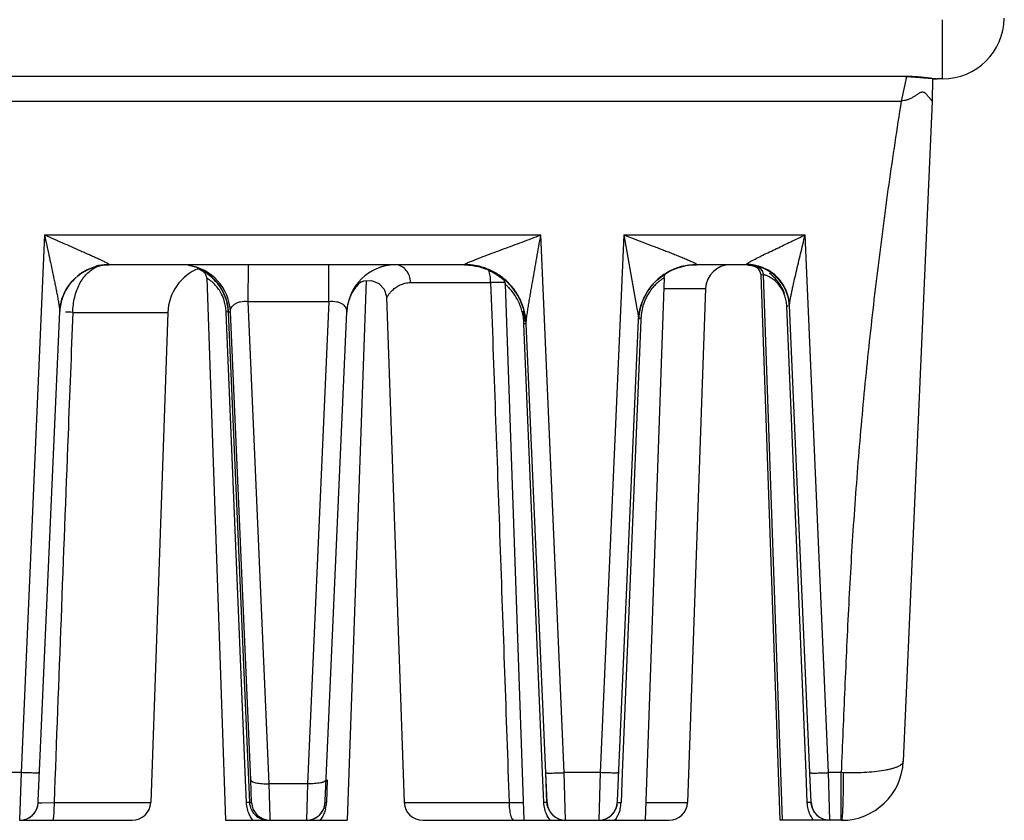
# Model space of a CAD drawing. Header units: inches. Extents: x 0 to 34, y 0 to 22.
# Tile 37 of 71: x 15.3 to 16.9, y 8.7 to 10. Entities that reach past the tile are written whole.
import ezdxf

# ---------------------------------------------------------------- set-up
doc = ezdxf.new("R2010")
doc.units = ezdxf.units.IN
doc.header["$LTSCALE"] = 1.87
doc.header["$MEASUREMENT"] = 0
doc.layers.get('0').update_dxf_attribs({"linetype": 'CONTINUOUS'})

msp = doc.modelspace()

# ---------------------------------------------------------------- linework, layer by layer
at = {"color": 7, "linetype": 'CONTINUOUS'}
for p, q in [((16.8157, 9.87), (16.8158, 9.8806)), ((16.8158, 9.8822), (16.8158, 9.8856)), ((16.8158, 9.8806), (16.8158, 9.8822)), ((16.7547, 9.8736), (14.9231, 9.8736)), ((16.757, 9.8735), (16.7488, 9.834)), ((16.8053, 9.8701), (16.7982, 9.8706)), ((16.7987, 9.8705), (16.8073, 9.87)), ((16.7991, 9.8701), (16.7988, 9.834)), ((16.7991, 9.8701), (16.8022, 9.87)), ((16.8015, 9.8703), (16.8034, 9.87)), ((16.8022, 9.87), (16.8034, 9.87)), ((16.8034, 9.87), (16.8073, 9.87)), ((16.8084, 9.87), (16.8073, 9.87)), ((16.8157, 9.87), (16.8084, 9.87)), ((6.6951, 9.834), (16.7488, 9.834)), ((16.7988, 9.834), (16.752, 8.7645)), ((16.7988, 9.834), (16.7988, 9.834)), ((15.3607, 9.6171), (15.3226, 8.746)), ((15.3607, 9.6171), (16.1648, 9.6171)), ((16.2028, 8.746), (16.1648, 9.6171)), ((16.299, 9.6171), (16.261, 8.746)), ((16.299, 9.6171), (16.5928, 9.6171)), ((16.299, 9.6171), (16.3205, 9.4978)), ((16.6308, 8.746), (16.5928, 9.6171)), ((15.4591, 9.5686), (15.465, 9.5688)), ((15.4646, 9.5699), (15.4651, 9.5692)), ((16.0411, 9.5688), (15.465, 9.5688)), ((15.6092, 9.5624), (15.6126, 9.561)), ((15.6126, 9.561), (15.6159, 9.5592)), ((15.6152, 9.5598), (15.621, 9.5545)), ((15.6202, 9.557), (15.6152, 9.5598)), ((15.6908, 9.5095), (15.691, 9.5688)), ((15.8213, 9.5095), (15.8214, 9.5688)), ((16.0635, 9.5658), (16.0657, 9.5652)), ((16.4172, 9.5691), (16.4168, 9.5688)), ((16.4978, 9.5688), (16.4168, 9.5688)), ((16.4978, 9.5688), (16.4978, 9.5693)), ((16.5002, 9.5684), (16.5046, 9.5679)), ((16.5046, 9.5679), (16.5101, 9.5666)), ((16.5124, 9.5662), (16.5095, 9.567)), ((16.5186, 9.564), (16.5202, 9.5632)), ((16.5198, 9.5581), (16.521, 9.5529)), ((15.4143, 9.5507), (15.4195, 9.5546)), ((15.621, 9.5545), (15.6233, 9.5471)), ((15.6233, 9.547), (15.654, 8.6688)), ((15.6295, 9.55), (15.6308, 9.549)), ((15.6308, 9.549), (15.6358, 9.5442)), ((15.8815, 9.5431), (15.851, 8.6688)), ((16.1007, 9.5489), (16.103, 9.5468)), ((16.1046, 9.5401), (16.1069, 9.5401)), ((16.3647, 9.5476), (16.334, 8.6688)), ((16.5222, 9.5525), (16.521, 9.5529)), ((16.521, 9.5526), (16.5519, 8.6688)), ((16.5245, 9.5518), (16.5222, 9.5525)), ((16.5251, 9.5526), (16.556, 8.6688)), ((15.3982, 9.5328), (15.4016, 9.5375)), ((15.9538, 9.5399), (16.0834, 9.5399)), ((16.1067, 9.5374), (16.137, 8.6688)), ((16.3641, 9.5302), (16.4316, 9.5302)), ((16.4316, 9.5302), (16.4025, 8.6978)), ((15.3888, 9.5131), (15.3906, 9.518)), ((15.6908, 9.5095), (15.8213, 9.5095)), ((15.7246, 8.7281), (15.6908, 9.5095)), ((15.8213, 9.5095), (15.7868, 8.7281)), ((15.9147, 9.5173), (15.9149, 9.5149)), ((15.9148, 9.5162), (15.9434, 8.6978)), ((15.3505, 8.7001), (15.3852, 9.4933)), ((15.3852, 9.4933), (15.3852, 9.4944)), ((15.3852, 9.4944), (15.3852, 9.4944)), ((15.6585, 9.4923), (15.6569, 9.4923)), ((15.6582, 9.4923), (15.6913, 8.7344)), ((15.6585, 9.4923), (15.6618, 9.4923)), ((15.6915, 8.7344), (15.6585, 9.4923)), ((15.6946, 8.7346), (15.6618, 9.4923)), ((15.8152, 8.7001), (15.8502, 9.4923)), ((16.5945, 8.7455), (16.5633, 9.5017)), ((16.6008, 8.7458), (16.5677, 9.503)), ((15.4064, 9.4916), (15.5603, 9.4916)), ((15.5603, 9.4916), (15.5326, 8.6978)), ((15.6569, 9.4923), (15.655, 9.4922)), ((15.6864, 8.7342), (15.655, 9.4922)), ((16.1382, 9.4824), (16.1383, 9.4812)), ((16.1383, 9.4867), (16.1383, 9.4861)), ((16.1383, 9.4861), (16.1384, 9.4853)), ((16.1384, 9.4853), (16.1385, 9.4818)), ((16.1385, 9.4818), (16.1386, 9.4809)), ((16.1385, 9.4815), (16.1385, 9.481)), ((16.2888, 8.7001), (16.3229, 9.4794)), ((16.3269, 9.4792), (16.2966, 8.7455)), ((16.3229, 9.4793), (16.323, 9.481)), ((16.3229, 9.4807), (16.3229, 9.4794)), ((16.3233, 9.4824), (16.3248, 9.4824)), ((16.327, 9.4808), (16.3269, 9.4792)), ((16.327, 9.4823), (16.327, 9.4808)), ((16.1408, 9.4732), (16.1374, 9.4731)), ((16.1676, 8.7456), (16.1374, 9.4731)), ((16.1727, 8.7458), (16.141, 9.4739)), ((15.3226, 8.746), (15.2574, 8.746)), ((15.3226, 8.746), (15.3203, 8.6688)), ((16.1696, 8.6974), (16.1676, 8.7456)), ((16.1747, 8.6975), (16.1726, 8.7458)), ((16.1748, 8.6975), (16.1727, 8.7458)), ((16.261, 8.746), (16.2028, 8.746)), ((16.2048, 8.6688), (16.2028, 8.746)), ((16.261, 8.746), (16.2587, 8.6688)), ((16.2966, 8.7455), (16.2947, 8.6974)), ((16.5964, 8.6974), (16.5945, 8.7455)), ((16.6027, 8.6975), (16.6006, 8.7458)), ((16.6028, 8.6975), (16.6008, 8.7458)), ((16.6514, 8.746), (16.6308, 8.746)), ((16.6328, 8.6688), (16.6308, 8.746)), ((16.6513, 8.6688), (16.6514, 8.746)), ((16.6554, 8.7459), (16.6514, 8.746)), ((15.6879, 8.6974), (15.6864, 8.7342)), ((15.6932, 8.6975), (15.6915, 8.7344)), ((15.6962, 8.6975), (15.6946, 8.7346)), ((15.7868, 8.7281), (15.7246, 8.7281)), ((15.7261, 8.6731), (15.7246, 8.7281)), ((15.7868, 8.7281), (15.7851, 8.6688)), ((15.8188, 8.7345), (15.8173, 8.6974)), ((15.3503, 8.6973), (15.3563, 8.6972)), ((15.3563, 8.6972), (15.376, 8.6978)), ((15.376, 8.6978), (15.5326, 8.6978)), ((15.6932, 8.6975), (15.6907, 8.6975)), ((15.6932, 8.6975), (15.6962, 8.6975)), ((15.9434, 8.6978), (16.1133, 8.6978)), ((16.1747, 8.6975), (16.1696, 8.6974)), ((16.1747, 8.6975), (16.1748, 8.6975)), ((16.2886, 8.6975), (16.2947, 8.6974)), ((16.335, 8.6978), (16.4025, 8.6978)), ((16.6027, 8.6975), (16.5964, 8.6974)), ((16.6027, 8.6975), (16.6028, 8.6975)), ((15.3224, 8.6688), (15.5026, 8.6688)), ((15.3381, 8.6747), (15.3409, 8.677)), ((15.654, 8.6688), (15.851, 8.6688)), ((15.7261, 8.6688), (15.7261, 8.6731)), ((15.8031, 8.6748), (15.8059, 8.6772)), ((15.9734, 8.6688), (16.3726, 8.6688)), ((16.2765, 8.6747), (16.2793, 8.677)), ((16.6521, 8.6688), (16.5519, 8.6688)), ((16.6546, 8.6688), (16.6533, 8.6688))]:
    msp.add_line(p, q, dxfattribs=at)
for points in [[(16.7547, 9.8736), (16.757, 9.8736), (16.7786, 9.8724), (16.7987, 9.8705)], [(15.4195, 9.5546), (15.4251, 9.5581), (15.4311, 9.5613), (15.4376, 9.564)], [(15.4376, 9.564), (15.4444, 9.5661), (15.4516, 9.5677), (15.4591, 9.5686)], [(16.0413, 9.5688), (16.0413, 9.5688), (16.043, 9.5687), (16.0448, 9.5687), (16.0466, 9.5685), (16.0485, 9.5684), (16.0505, 9.5682), (16.0525, 9.5679)], [(16.0525, 9.5679), (16.0546, 9.5676), (16.0568, 9.5672), (16.0589, 9.5668), (16.0612, 9.5663), (16.0635, 9.5658)], [(16.0657, 9.5652), (16.0681, 9.5645), (16.0705, 9.5638), (16.0729, 9.5629), (16.0753, 9.562)], [(16.0753, 9.562), (16.0779, 9.561), (16.0804, 9.5599), (16.0831, 9.5586), (16.0857, 9.5573), (16.0885, 9.5558)], [(16.3258, 9.4984), (16.3274, 9.5038), (16.3294, 9.5094), (16.3318, 9.5149), (16.3346, 9.5203), (16.3377, 9.5256), (16.3413, 9.5307), (16.3452, 9.5357), (16.3496, 9.5405), (16.3544, 9.5451), (16.3597, 9.5495), (16.3654, 9.5535), (16.3715, 9.5572), (16.3781, 9.5605), (16.3851, 9.5633)], [(16.3851, 9.5633), (16.3926, 9.5656), (16.4004, 9.5674), (16.4085, 9.5685), (16.4168, 9.5688)], [(16.5095, 9.5669), (16.5157, 9.5638), (16.5198, 9.5581)], [(16.5137, 9.5669), (16.5198, 9.5638), (16.524, 9.5581), (16.5251, 9.5529)], [(15.4016, 9.5375), (15.4053, 9.5421), (15.4096, 9.5465), (15.4143, 9.5507)], [(15.6242, 9.5541), (15.6252, 9.5535), (15.6262, 9.5526)], [(15.867, 9.5379), (15.878, 9.543), (15.8906, 9.5433), (15.9022, 9.5384), (15.9107, 9.5291), (15.9147, 9.5173)], [(16.0885, 9.5558), (16.0912, 9.5541), (16.094, 9.5524), (16.0968, 9.5505), (16.0996, 9.5485), (16.1023, 9.5463), (16.1047, 9.5443)], [(16.103, 9.5468), (16.1049, 9.544), (16.1062, 9.5407), (16.1067, 9.5374)], [(16.3647, 9.5478), (16.3652, 9.5514), (16.3664, 9.5539)], [(15.3906, 9.518), (15.3927, 9.523), (15.3952, 9.5279), (15.3982, 9.5328)], [(15.6467, 9.5297), (15.6478, 9.528), (15.6507, 9.5223), (15.6522, 9.5188)], [(15.3852, 9.4946), (15.3853, 9.4958), (15.3857, 9.4992), (15.3864, 9.5036), (15.3874, 9.5082), (15.3888, 9.5131)], [(16.1359, 9.4937), (16.1371, 9.4887), (16.138, 9.4836), (16.1386, 9.4782), (16.1387, 9.4767)], [(16.3238, 9.4884), (16.3247, 9.4933), (16.3258, 9.4984)], [(16.323, 9.481), (16.3231, 9.4816), (16.3233, 9.4841), (16.3238, 9.4884)], [(15.347, 8.685), (15.3483, 8.6878), (15.3492, 8.6907), (15.3499, 8.6935), (15.3502, 8.6959), (15.3503, 8.6969), (15.3503, 8.6974), (15.3503, 8.6979), (15.3505, 8.7001)], [(15.8118, 8.6852), (15.8131, 8.6881), (15.8141, 8.691), (15.8147, 8.6937), (15.815, 8.6961), (15.815, 8.697), (15.8151, 8.6975), (15.8151, 8.6979), (15.8152, 8.7001)], [(16.2853, 8.685), (16.2866, 8.6878), (16.2876, 8.6907), (16.2882, 8.6935), (16.2886, 8.6959), (16.2887, 8.6969), (16.2887, 8.6974), (16.2887, 8.6979), (16.2888, 8.7001)], [(15.3409, 8.677), (15.3433, 8.6795), (15.3453, 8.6822), (15.347, 8.685)], [(15.8059, 8.6772), (15.8082, 8.6797), (15.8102, 8.6824), (15.8118, 8.6852)], [(16.2793, 8.677), (16.2816, 8.6795), (16.2837, 8.6822), (16.2853, 8.685)], [(15.3203, 8.6688), (15.324, 8.6691), (15.328, 8.6698), (15.3317, 8.671)], [(15.3317, 8.671), (15.3351, 8.6727), (15.3381, 8.6747)], [(15.7851, 8.6688), (15.7891, 8.6691), (15.793, 8.6699), (15.7967, 8.6712)], [(15.7967, 8.6712), (15.8001, 8.6728), (15.8031, 8.6748)], [(16.2587, 8.6688), (16.2624, 8.6691), (16.2663, 8.6698), (16.2699, 8.671)], [(16.27, 8.671), (16.2734, 8.6727), (16.2765, 8.6747)]]:
    msp.add_lwpolyline(points, dxfattribs=at)
for centre, radius, start, end in [((16.8157, 9.97), 0.1, 270.0001, 359), ((-15.7425, 9.9548), 32.5583, 359.87812, 0.01937), ((16.8086, 9.943), 0.073, 267.3559, 268.9496), ((15.465, 9.4889), 0.0799, 90.0343, 160.0066), ((15.4646, 9.4895), 0.0796, 122.3494, 127.2146), ((15.4651, 9.4882), 0.081, 92.2583, 105.227), ((15.463, 9.5234), 0.0455, 96.303, 114.5007), ((15.465, 9.4894), 0.0797, 89.9657, 92.2472), ((15.6403, 9.4888), 0.08, 111.9234, 178), ((15.5819, 9.4888), 0.08, 2.5, 82.0891), ((15.578, 9.4887), 0.0802, 59.7305, 67.4222), ((15.5786, 9.4889), 0.0799, 18.5735, 58.6117), ((15.9301, 9.4888), 0.08, 91.18, 177.5005), ((15.9285, 9.4883), 0.0806, 96.4634, 107.5635), ((16.0411, 9.4688), 0.1, 2.4996, 90.0003), ((16.417, 9.4747), 0.0944, 89.8317, 120.6186), ((16.4716, 9.5288), 0.04, 90, 178), ((16.4929, 9.4981), 0.0707, 72.7144, 86.0916), ((16.4978, 9.4988), 0.07, 2.5, 90), ((16.4945, 9.5017), 0.0669, 67.8578, 74.5228), ((16.4934, 9.4997), 0.0691, 66.7812, 67.9795), ((16.497, 9.4975), 0.0715, 67.4938, 69.7063), ((16.496, 9.4959), 0.0732, 66.6843, 69.3835), ((16.4958, 9.4946), 0.0746, 66.8219, 67.4996), ((16.498, 9.5001), 0.0686, 53.4713, 63.2315), ((15.4642, 9.4898), 0.079, 140.1244, 158.6556), ((15.5778, 9.4886), 0.0803, 39.7023, 54.7532), ((16.4166, 9.4753), 0.0937, 120.6096, 176.5045), ((16.4972, 9.4983), 0.0707, 42.5886, 53.1262), ((15.9192, 9.4901), 0.0689, 148.0419, 161.3401), ((16.1778, 2.5303), 7.0102, 90.59852, 90.7717), ((16.0392, 9.4679), 0.1017, 33.8974, 40.13), ((16.0401, 9.468), 0.1011, 34.9047, 39.9117), ((16.0422, 9.4695), 0.0985, 30.2761, 34.9171), ((16.0415, 9.4694), 0.099, 30.1879, 33.8799), ((16.4992, 9.4994), 0.0683, 19.7895, 22.0025), ((15.4654, 9.4888), 0.0803, 160.036, 175.998), ((15.4643, 9.4898), 0.0792, 161.2226, 176.6549), ((15.4636, 9.49), 0.0784, 158.6662, 161.2256), ((15.5791, 9.4899), 0.0788, 21.5873, 25.6471), ((15.9225, 9.4892), 0.0723, 162.7048, 173.8855), ((15.9182, 9.4904), 0.0678, 161.3135, 162.6344), ((16.0403, 9.4685), 0.1006, 24.5308, 30.2348), ((16.0397, 9.4685), 0.101, 17.5114, 25.814), ((16.4968, 9.4986), 0.0708, 6.1791, 19.7145), ((15.9214, 9.4892), 0.0712, 173.7962, 177.5843), ((16.5848, 8.9456), 0.5566, 91.9762, 92.2146), ((16.4991, 9.4989), 0.0685, 3.3418, 6.1675), ((15.3712, 8.827), 0.6656, 86.9708, 88.009), ((16.0424, 9.4689), 0.0985, 2.5171, 6.6738), ((16.3045, 8.903), 0.5797, 87.7694, 87.9938), ((16.6521, 8.7688), 0.1, 269.9957, 357.5116), ((15.3204, 8.6988), 0.03, 270.0638, 357.4499), ((15.5026, 8.6988), 0.03, 270, 358), ((15.7046, 8.2448), 0.4529, 91.7546, 92.1131), ((15.7261, 8.6988), 0.03, 182.5, 270), ((15.7851, 8.6988), 0.03, 270.0629, 357.4499), ((15.7983, 8.1797), 0.518, 87.8986, 88.1536), ((15.7657, 8.6995), 0.0517, 346.656, 357.6478), ((15.9734, 8.6988), 0.03, 182, 270), ((16.2082, 15.5155), 6.8184, 269.20268, 269.39417), ((16.2048, 8.6988), 0.03, 182.5, 270), ((16.2587, 8.6988), 0.03, 270.0638, 357.4499), ((16.2432, 8.6995), 0.0515, 346.4801, 357.6759), ((16.3726, 8.6988), 0.03, 270, 358), ((16.6328, 8.6988), 0.03, 182.5, 270), ((16.204, 8.6986), 0.0293, 197.9442, 206.9362), ((16.632, 8.6984), 0.0292, 203.7398, 208.9163), ((15.7232, 8.6989), 0.03, 230.7899, 269.998), ((16.2049, 8.6992), 0.0304, 227.7788, 230.7154)]:
    msp.add_arc(centre, radius, start, end, dxfattribs=at)
for points, knots in [([(16.7982, 9.8706), (16.795, 9.8709), (16.7883, 9.8717), (16.7778, 9.8729), (16.7665, 9.8738), (16.7587, 9.874), (16.7547, 9.874)], [0, 0, 0, 0, 0.220056, 0.464906, 0.727667, 1, 1, 1, 1]), ([(16.7988, 9.834), (16.7988, 9.834), (16.7988, 9.8341), (16.7987, 9.8341), (16.7986, 9.8342), (16.7985, 9.8344), (16.7984, 9.8346), (16.7981, 9.8349), (16.7977, 9.8354), (16.7972, 9.836), (16.7965, 9.8367), (16.7958, 9.8376), (16.7946, 9.839), (16.7934, 9.8406), (16.792, 9.8422), (16.7909, 9.8436), (16.7897, 9.8449), (16.7884, 9.8462), (16.7871, 9.8471), (16.786, 9.8478), (16.7848, 9.8482), (16.7831, 9.8485), (16.781, 9.8481), (16.779, 9.8473), (16.7769, 9.8461), (16.7748, 9.8448), (16.7721, 9.8429), (16.7693, 9.8411), (16.7663, 9.8394), (16.7633, 9.8378), (16.7592, 9.8362), (16.7541, 9.8345), (16.7506, 9.834), (16.7488, 9.834)], [0, 0, 0, 0, 0.000517, 0.001945, 0.004248, 0.00739, 0.011334, 0.016043, 0.027615, 0.04185, 0.058664, 0.078033, 0.099938, 0.150676, 0.178768, 0.208155, 0.23849, 0.269591, 0.301419, 0.317412, 0.33338, 0.365706, 0.400606, 0.438684, 0.478573, 0.519469, 0.561242, 0.646417, 0.689496, 0.732835, 0.820751, 0.910479, 1, 1, 1, 1]), ([(16.7487, 9.834), (16.7415, 9.789), (16.728, 9.699), (16.7102, 9.5635), (16.6947, 9.4277), (16.6839, 9.3143), (16.6765, 9.2236), (16.6715, 9.1554), (16.6672, 9.0872), (16.6622, 8.9963), (16.6571, 8.8825), (16.6534, 8.7915), (16.6514, 8.746)], [0, 0, 0, 0, 0.124998, 0.250003, 0.375012, 0.500019, 0.56252, 0.625019, 0.687515, 0.75001, 0.875004, 1, 1, 1, 1]), ([(15.3607, 9.6171), (15.3618, 9.6116), (15.3642, 9.6008), (15.3677, 9.5845), (15.3711, 9.5683), (15.374, 9.5548), (15.3762, 9.5441), (15.3779, 9.5362), (15.3794, 9.5283), (15.381, 9.5205), (15.3824, 9.513), (15.3835, 9.5068), (15.3843, 9.5021), (15.3848, 9.4988), (15.3851, 9.4959), (15.3852, 9.4941), (15.3852, 9.4933)], [0, 0, 0, 0, 0.13237, 0.264398, 0.395856, 0.526416, 0.591197, 0.655506, 0.719176, 0.781937, 0.843335, 0.902399, 0.930464, 0.956951, 0.980946, 1, 1, 1, 1]), ([(15.3607, 9.6171), (15.3655, 9.615), (15.3751, 9.6108), (15.3894, 9.6045), (15.4037, 9.5983), (15.4154, 9.5931), (15.4247, 9.589), (15.4316, 9.586), (15.4383, 9.583), (15.4447, 9.5801), (15.4509, 9.5772), (15.4557, 9.5749), (15.4592, 9.5732), (15.4614, 9.572), (15.4632, 9.5709), (15.4642, 9.5702), (15.4646, 9.5699)], [0, 0, 0, 0, 0.137793, 0.275108, 0.411471, 0.546221, 0.612658, 0.678197, 0.742491, 0.805023, 0.864847, 0.920288, 0.945503, 0.967969, 0.986552, 1, 1, 1, 1]), ([(16.0481, 9.5728), (16.05, 9.5737), (16.0542, 9.5754), (16.063, 9.5789), (16.0747, 9.5834), (16.0892, 9.5888), (16.1091, 9.5963), (16.1344, 9.6057), (16.1546, 9.6133), (16.1648, 9.6171)], [0, 0, 0, 0, 0.05167, 0.108112, 0.228157, 0.353039, 0.480439, 0.739087, 1, 1, 1, 1]), ([(16.141, 9.4739), (16.141, 9.4744), (16.141, 9.4753), (16.1411, 9.4775), (16.1415, 9.4806), (16.142, 9.4845), (16.1426, 9.4886), (16.1432, 9.4929), (16.1441, 9.4987), (16.1453, 9.5061), (16.1468, 9.5151), (16.1484, 9.5242), (16.1499, 9.5334), (16.1521, 9.5457), (16.1548, 9.5611), (16.1581, 9.5797), (16.1614, 9.5984), (16.1637, 9.6108), (16.1648, 9.6171)], [0, 0, 0, 0, 0.00898, 0.019891, 0.045103, 0.072565, 0.101419, 0.131183, 0.161538, 0.223423, 0.286355, 0.349962, 0.414043, 0.478474, 0.608074, 0.738343, 0.869039, 1, 1, 1, 1]), ([(16.299, 9.6171), (16.3046, 9.615), (16.3158, 9.6108), (16.3324, 9.6045), (16.3463, 9.5992), (16.3572, 9.595), (16.3654, 9.5919), (16.3735, 9.5887), (16.3814, 9.5856), (16.3892, 9.5825), (16.3956, 9.5799), (16.4005, 9.5778), (16.404, 9.5763), (16.4073, 9.5748), (16.41, 9.5736), (16.4119, 9.5727), (16.4133, 9.572), (16.4145, 9.5714), (16.4155, 9.5708), (16.4162, 9.5704), (16.4167, 9.57), (16.417, 9.5697), (16.4174, 9.5693), (16.4172, 9.5691)], [0, 0, 0, 0, 0.139887, 0.279387, 0.418107, 0.487001, 0.555445, 0.623291, 0.690291, 0.756091, 0.820117, 0.851085, 0.881057, 0.90969, 0.936558, 0.949122, 0.960827, 0.971425, 0.980679, 0.988354, 0.991523, 0.994208, 1, 1, 1, 1]), ([(16.505, 9.5744), (16.5081, 9.5761), (16.5146, 9.5794), (16.5247, 9.5845), (16.5356, 9.5897), (16.5506, 9.5969), (16.5697, 9.6061), (16.5851, 9.6134), (16.5928, 9.6171)], [0, 0, 0, 0, 0.106561, 0.224917, 0.349063, 0.47649, 0.736631, 1, 1, 1, 1]), ([(16.5677, 9.503), (16.5677, 9.5037), (16.5678, 9.5053), (16.5681, 9.5079), (16.5686, 9.5109), (16.5693, 9.5152), (16.5705, 9.5208), (16.5719, 9.5277), (16.5735, 9.5349), (16.5757, 9.5446), (16.5785, 9.5569), (16.582, 9.5718), (16.5856, 9.5868), (16.5892, 9.6019), (16.5916, 9.612), (16.5928, 9.6171)], [0, 0, 0, 0, 0.018371, 0.041555, 0.067664, 0.095283, 0.153635, 0.214635, 0.27728, 0.340965, 0.470402, 0.601578, 0.73381, 0.866711, 1, 1, 1, 1]), ([(16.0411, 9.5691), (16.0411, 9.5692), (16.0413, 9.5694), (16.0417, 9.5697), (16.0423, 9.5701), (16.0432, 9.5706), (16.0442, 9.5711), (16.0458, 9.5719), (16.0471, 9.5724), (16.0481, 9.5728)], [0, 0, 0, 0, 0.036033, 0.102879, 0.199753, 0.322654, 0.46747, 0.630856, 1, 1, 1, 1]), ([(16.4978, 9.5693), (16.4978, 9.5694), (16.4979, 9.5697), (16.4984, 9.5702), (16.499, 9.5707), (16.5003, 9.5716), (16.5023, 9.5729), (16.5041, 9.5739), (16.505, 9.5744)], [0, 0, 0, 0, 0.043571, 0.114057, 0.211908, 0.333966, 0.63718, 1, 1, 1, 1]), ([(15.4064, 9.4916), (15.4065, 9.4958), (15.4071, 9.504), (15.4092, 9.516), (15.4126, 9.5273), (15.417, 9.5375), (15.4225, 9.5466), (15.4289, 9.5542), (15.4361, 9.5604), (15.4414, 9.5635), (15.4442, 9.5647)], [0, 0, 0, 0, 0.144426, 0.285975, 0.421927, 0.551022, 0.672738, 0.787397, 0.895929, 1, 1, 1, 1]), ([(15.6028, 9.5657), (15.6022, 9.5658), (15.5995, 9.5666), (15.5967, 9.5672), (15.5945, 9.5676)], [0, 0, 0, 0, 0.21896, 1, 1, 1, 1]), ([(15.6103, 9.563), (15.6101, 9.5632), (15.6094, 9.5634), (15.608, 9.564), (15.6057, 9.5648), (15.6039, 9.5654), (15.6028, 9.5657)], [0, 0, 0, 0, 0.088238, 0.287218, 0.592478, 1, 1, 1, 1]), ([(15.9538, 9.5399), (15.9537, 9.5435), (15.9524, 9.5507), (15.9472, 9.56), (15.9407, 9.5656), (15.9347, 9.5681), (15.9316, 9.5686), (15.93, 9.5688)], [0, 0, 0, 0, 0.267634, 0.525137, 0.767749, 0.884939, 1, 1, 1, 1]), ([(16.141, 9.4739), (16.1407, 9.4803), (16.1389, 9.4929), (16.1327, 9.5109), (16.1232, 9.5275), (16.1106, 9.5419), (16.0956, 9.5537), (16.0786, 9.5625), (16.0602, 9.5679), (16.0474, 9.5691), (16.0411, 9.5691)], [0, 0, 0, 0, 0.124601, 0.249465, 0.374276, 0.499208, 0.624259, 0.749411, 0.874789, 1, 1, 1, 1]), ([(16.0834, 9.5399), (16.0834, 9.5435), (16.083, 9.5488), (16.0817, 9.5555), (16.0809, 9.5586), (16.0804, 9.56)], [0, 0, 0, 0, 0.534776, 0.779802, 1, 1, 1, 1]), ([(16.5677, 9.503), (16.5673, 9.5117), (16.5631, 9.5293), (16.5474, 9.5513), (16.5245, 9.5659), (16.5066, 9.5693), (16.4978, 9.5693)], [0, 0, 0, 0, 0.248982, 0.498558, 0.748971, 1, 1, 1, 1]), ([(16.512, 9.5663), (16.5125, 9.5662), (16.5152, 9.5654), (16.5179, 9.5644), (16.52, 9.5635)], [0, 0, 0, 0, 0.186093, 1, 1, 1, 1]), ([(16.5136, 9.567), (16.5136, 9.567), (16.5136, 9.567), (16.5136, 9.567), (16.5137, 9.5669), (16.5138, 9.5669), (16.5139, 9.5669), (16.5141, 9.5668), (16.5144, 9.5667), (16.5148, 9.5666), (16.5152, 9.5665), (16.5159, 9.5663), (16.517, 9.5661), (16.5184, 9.5656), (16.52, 9.5651), (16.5212, 9.5647), (16.5218, 9.5644)], [0, 0, 0, 0, 0.001034, 0.004029, 0.008988, 0.015912, 0.035657, 0.063267, 0.098745, 0.142092, 0.193305, 0.252333, 0.393605, 0.565499, 0.767699, 1, 1, 1, 1]), ([(16.5396, 9.5548), (16.5371, 9.5567), (16.5325, 9.5597), (16.5275, 9.5622), (16.5252, 9.5632)], [0, 0, 0, 0, 0.550046, 1, 1, 1, 1]), ([(15.6518, 9.5107), (15.6506, 9.5142), (15.648, 9.5207), (15.643, 9.5292), (15.6384, 9.5348), (15.6349, 9.5384), (15.6326, 9.5405), (15.6305, 9.5422), (15.6287, 9.5436), (15.6271, 9.5447), (15.6259, 9.5455), (15.6251, 9.546), (15.6247, 9.5463), (15.6243, 9.5465), (15.6239, 9.5467), (15.6237, 9.5469), (15.6235, 9.547), (15.6234, 9.547), (15.6234, 9.547), (15.6233, 9.547), (15.6233, 9.5471), (15.6233, 9.5471)], [0, 0, 0, 0, 0.236456, 0.445483, 0.621011, 0.69582, 0.761647, 0.818826, 0.867747, 0.908708, 0.941921, 0.955669, 0.967534, 0.977531, 0.985675, 0.99198, 0.996461, 0.998021, 0.999129, 0.999788, 1, 1, 1, 1]), ([(15.6319, 9.5482), (15.6329, 9.5473), (15.6377, 9.5428), (15.6418, 9.5377), (15.6447, 9.5335)], [0, 0, 0, 0, 0.222291, 1, 1, 1, 1]), ([(15.8737, 9.5415), (15.8727, 9.5407), (15.87, 9.5382), (15.8655, 9.5334), (15.8623, 9.5291), (15.8608, 9.5266)], [0, 0, 0, 0, 0.195517, 0.557719, 1, 1, 1, 1]), ([(16.1007, 9.5489), (16.1007, 9.5489), (16.1007, 9.5489), (16.1007, 9.5489), (16.1008, 9.5488), (16.1009, 9.5487), (16.1011, 9.5486), (16.1013, 9.5484), (16.1017, 9.5481), (16.1022, 9.5477), (16.1029, 9.5471), (16.1037, 9.5465), (16.1046, 9.5458), (16.1056, 9.5449), (16.1072, 9.5435), (16.1094, 9.5416), (16.1122, 9.5388), (16.1142, 9.5367), (16.1152, 9.5355)], [0, 0, 0, 0, 0.001001, 0.003983, 0.008947, 0.015891, 0.024812, 0.035709, 0.063424, 0.099023, 0.142497, 0.193839, 0.253043, 0.320096, 0.394898, 0.567223, 0.769132, 1, 1, 1, 1]), ([(16.1176, 9.5329), (16.1154, 9.5356), (16.1113, 9.54), (16.1068, 9.544), (16.1049, 9.5456)], [0, 0, 0, 0, 0.583898, 1, 1, 1, 1]), ([(16.3647, 9.5478), (16.3647, 9.5478), (16.3646, 9.5478), (16.3645, 9.5476), (16.3642, 9.5475), (16.3639, 9.5473), (16.3635, 9.547), (16.3628, 9.5465), (16.3617, 9.5458), (16.3601, 9.5447), (16.3581, 9.5433), (16.3559, 9.5415), (16.3534, 9.5394), (16.3506, 9.5368), (16.3465, 9.5326), (16.3412, 9.5259), (16.3354, 9.5162), (16.3324, 9.5088), (16.3311, 9.5048)], [0, 0, 0, 0, 0.001549, 0.004819, 0.009903, 0.016832, 0.025627, 0.036307, 0.063385, 0.098204, 0.14088, 0.191557, 0.250461, 0.317907, 0.393956, 0.569636, 0.773965, 1, 1, 1, 1]), ([(16.5602, 9.5185), (16.5589, 9.5224), (16.5557, 9.5295), (16.5493, 9.5382), (16.5435, 9.5435), (16.5392, 9.5466), (16.5363, 9.5484), (16.5338, 9.5497), (16.5316, 9.5507), (16.5296, 9.5515), (16.5283, 9.552), (16.5273, 9.5523), (16.5267, 9.5524), (16.5263, 9.5526), (16.5259, 9.5527), (16.5256, 9.5528), (16.5254, 9.5528), (16.5253, 9.5528), (16.5252, 9.5529), (16.5252, 9.5529), (16.5251, 9.5529), (16.5251, 9.5529), (16.5251, 9.5529)], [0, 0, 0, 0, 0.241621, 0.45273, 0.627746, 0.701206, 0.765719, 0.821817, 0.869808, 0.909948, 0.942504, 0.956005, 0.967683, 0.977553, 0.985627, 0.991907, 0.994375, 0.996395, 0.997967, 0.999091, 0.999769, 1, 1, 1, 1]), ([(16.5594, 9.5225), (16.5569, 9.5294), (16.5502, 9.5415), (16.5404, 9.5511), (16.5354, 9.5548)], [0, 0, 0, 0, 0.540651, 1, 1, 1, 1]), ([(15.6447, 9.5335), (15.6456, 9.5321), (15.6494, 9.526), (15.6524, 9.5194), (15.6541, 9.5142)], [0, 0, 0, 0, 0.236538, 1, 1, 1, 1]), ([(15.9149, 9.515), (15.9149, 9.515), (15.9149, 9.5151), (15.9149, 9.5151), (15.915, 9.5152), (15.9151, 9.5153), (15.9152, 9.5156), (15.9155, 9.5161), (15.9158, 9.5166), (15.9163, 9.5173), (15.9168, 9.5181), (15.9175, 9.5194), (15.9187, 9.5211), (15.9204, 9.5233), (15.9223, 9.5256), (15.9245, 9.5279), (15.9271, 9.5302), (15.93, 9.5323), (15.9331, 9.5343), (15.9379, 9.5368), (15.9448, 9.5392), (15.9507, 9.5399), (15.9538, 9.5399)], [0, 0, 0, 0, 0.000303, 0.001379, 0.00323, 0.005858, 0.013443, 0.024134, 0.037919, 0.05464, 0.074052, 0.095913, 0.146032, 0.20317, 0.265637, 0.33222, 0.40254, 0.476437, 0.553897, 0.63506, 0.808747, 1, 1, 1, 1]), ([(16.0834, 9.5399), (16.0885, 9.3995), (16.0985, 9.1188), (16.1084, 8.8381), (16.1133, 8.6978)], [0, 0, 0, 0, 0.500009, 1, 1, 1, 1]), ([(16.1182, 9.5257), (16.1174, 9.5267), (16.1158, 9.5286), (16.1135, 9.5311), (16.1115, 9.5331), (16.1101, 9.5345), (16.109, 9.5354), (16.1084, 9.5359), (16.1079, 9.5364), (16.1075, 9.5368), (16.1072, 9.537), (16.107, 9.5372), (16.1069, 9.5373), (16.1068, 9.5373), (16.1067, 9.5374), (16.1067, 9.5374), (16.1067, 9.5374), (16.1067, 9.5374)], [0, 0, 0, 0, 0.237495, 0.442148, 0.614467, 0.754652, 0.812727, 0.862859, 0.905108, 0.939529, 0.966178, 0.976604, 0.985106, 0.99169, 0.996363, 0.99913, 1, 1, 1, 1]), ([(16.1342, 9.494), (16.1333, 9.4973), (16.1311, 9.5036), (16.1261, 9.5144), (16.1215, 9.5216), (16.1182, 9.5257)], [0, 0, 0, 0, 0.289525, 0.557271, 1, 1, 1, 1]), ([(15.655, 9.4922), (15.6548, 9.4953), (15.6541, 9.5016), (15.6527, 9.5077), (15.6518, 9.5107)], [0, 0, 0, 0, 0.505313, 1, 1, 1, 1]), ([(15.6541, 9.5142), (15.6553, 9.5107), (15.6572, 9.5035), (15.658, 9.4961), (15.6582, 9.4923)], [0, 0, 0, 0, 0.496106, 1, 1, 1, 1]), ([(15.6585, 9.4923), (15.6583, 9.4961), (15.6574, 9.5035), (15.6556, 9.5107), (15.6544, 9.5142)], [0, 0, 0, 0, 0.503859, 1, 1, 1, 1]), ([(15.6618, 9.4923), (15.6618, 9.4934), (15.662, 9.4957), (15.6631, 9.499), (15.6652, 9.5022), (15.6684, 9.505), (15.6726, 9.5074), (15.6801, 9.5098), (15.6865, 9.51), (15.6908, 9.5095)], [0, 0, 0, 0, 0.087731, 0.177706, 0.274278, 0.382809, 0.508503, 0.655362, 1, 1, 1, 1]), ([(15.8213, 9.5095), (15.8256, 9.51), (15.832, 9.5098), (15.8395, 9.5074), (15.8437, 9.505), (15.8468, 9.5022), (15.8489, 9.499), (15.85, 9.4957), (15.8502, 9.4935), (15.8502, 9.4923)], [0, 0, 0, 0, 0.344861, 0.491677, 0.617278, 0.72571, 0.822216, 0.912191, 1, 1, 1, 1]), ([(16.5633, 9.5017), (16.5632, 9.5046), (16.5625, 9.5103), (16.5611, 9.5158), (16.5602, 9.5185)], [0, 0, 0, 0, 0.504185, 1, 1, 1, 1]), ([(16.1374, 9.4731), (16.1373, 9.4766), (16.1366, 9.4837), (16.1351, 9.4906), (16.1342, 9.494)], [0, 0, 0, 0, 0.504216, 1, 1, 1, 1]), ([(16.1402, 9.4803), (16.14, 9.482), (16.1391, 9.4887), (16.1375, 9.4953), (16.1359, 9.5001)], [0, 0, 0, 0, 0.253421, 1, 1, 1, 1]), ([(16.3205, 9.4978), (16.3207, 9.4962), (16.3213, 9.4932), (16.322, 9.4887), (16.3226, 9.4845), (16.3229, 9.4819), (16.3229, 9.4807)], [0, 0, 0, 0, 0.276336, 0.541518, 0.788325, 1, 1, 1, 1]), ([(16.3311, 9.5048), (16.3299, 9.5012), (16.3281, 9.4938), (16.3272, 9.4862), (16.327, 9.4823)], [0, 0, 0, 0, 0.495775, 1, 1, 1, 1]), ([(15.4064, 9.4916), (15.4038, 9.4255), (15.3936, 9.1609), (15.3835, 8.8962), (15.376, 8.6978)], [0, 0, 0, 0, 0.250014, 1, 1, 1, 1]), ([(16.1383, 9.49), (16.1386, 9.4886), (16.1397, 9.4831), (16.1403, 9.4774), (16.1405, 9.4732)], [0, 0, 0, 0, 0.248931, 1, 1, 1, 1]), ([(16.752, 8.7645), (16.7519, 8.7637), (16.7515, 8.7621), (16.75, 8.76), (16.7476, 8.7581), (16.7444, 8.7562), (16.7404, 8.7544), (16.7355, 8.7528), (16.73, 8.7513), (16.7212, 8.7494), (16.7087, 8.7475), (16.6922, 8.7462), (16.6742, 8.7455), (16.6617, 8.7457), (16.6554, 8.7459)], [0, 0, 0, 0, 0.022088, 0.046653, 0.076258, 0.112322, 0.155358, 0.205346, 0.262126, 0.325435, 0.469764, 0.634069, 0.812995, 1, 1, 1, 1]), ([(15.3525, 8.7458), (15.3525, 8.7457), (15.3524, 8.7457), (15.3523, 8.7456), (15.3518, 8.7456), (15.3511, 8.7455), (15.3501, 8.7455), (15.3489, 8.7454), (15.3474, 8.7454), (15.3456, 8.7454), (15.3429, 8.7454), (15.339, 8.7455), (15.3339, 8.7456), (15.3283, 8.7458), (15.3245, 8.7459), (15.3226, 8.746)], [0, 0, 0, 0, 0.002086, 0.006085, 0.020852, 0.044823, 0.077906, 0.119889, 0.170308, 0.228634, 0.294335, 0.44545, 0.618012, 0.805626, 1, 1, 1, 1]), ([(16.1727, 8.7458), (16.1728, 8.7458), (16.1728, 8.7457), (16.173, 8.7456), (16.1734, 8.7456), (16.1742, 8.7455), (16.1752, 8.7455), (16.1764, 8.7454), (16.1779, 8.7454), (16.1797, 8.7454), (16.1824, 8.7454), (16.1863, 8.7455), (16.1915, 8.7456), (16.197, 8.7458), (16.2008, 8.7459), (16.2028, 8.746)], [0, 0, 0, 0, 0.002131, 0.006195, 0.021094, 0.045186, 0.078373, 0.120444, 0.170933, 0.229309, 0.295039, 0.44614, 0.618584, 0.80597, 1, 1, 1, 1]), ([(16.2909, 8.7458), (16.2909, 8.7457), (16.2908, 8.7457), (16.2906, 8.7456), (16.2902, 8.7456), (16.2895, 8.7455), (16.2885, 8.7455), (16.2872, 8.7454), (16.2857, 8.7454), (16.284, 8.7454), (16.2812, 8.7454), (16.2774, 8.7455), (16.2722, 8.7456), (16.2667, 8.7458), (16.2629, 8.7459), (16.261, 8.746)], [0, 0, 0, 0, 0.002086, 0.006085, 0.020852, 0.044823, 0.077906, 0.119889, 0.170308, 0.228634, 0.294335, 0.44545, 0.618012, 0.805626, 1, 1, 1, 1]), ([(16.6008, 8.7458), (16.6008, 8.7458), (16.6008, 8.7457), (16.601, 8.7456), (16.6014, 8.7456), (16.6022, 8.7455), (16.6032, 8.7455), (16.6044, 8.7454), (16.6059, 8.7454), (16.6077, 8.7454), (16.6104, 8.7454), (16.6143, 8.7455), (16.6195, 8.7456), (16.625, 8.7458), (16.6288, 8.7459), (16.6308, 8.746)], [0, 0, 0, 0, 0.002131, 0.006195, 0.021094, 0.045186, 0.078373, 0.120444, 0.170933, 0.229309, 0.295039, 0.44614, 0.618584, 0.80597, 1, 1, 1, 1]), ([(16.6517, 8.6688), (16.6518, 8.6688), (16.6519, 8.6689), (16.6523, 8.6694), (16.6527, 8.6705), (16.6531, 8.6723), (16.6534, 8.6749), (16.6537, 8.6781), (16.6539, 8.6819), (16.6541, 8.6864), (16.6545, 8.6934), (16.6548, 8.7034), (16.6551, 8.7166), (16.6553, 8.7309), (16.6554, 8.7408), (16.6554, 8.7459)], [0, 0, 0, 0, 0.002709, 0.007208, 0.022583, 0.046741, 0.07967, 0.121229, 0.17112, 0.228976, 0.294264, 0.444543, 0.616532, 0.804168, 1, 1, 1, 1]), ([(15.6946, 8.7346), (15.6947, 8.7333), (15.6963, 8.732), (15.6983, 8.7311), (15.6999, 8.7305), (15.7016, 8.7299), (15.7044, 8.7293), (15.7083, 8.7287), (15.7134, 8.7282), (15.7189, 8.728), (15.7227, 8.728), (15.7246, 8.7281)], [0, 0, 0, 0, 0.116907, 0.161598, 0.2129, 0.270626, 0.334483, 0.47889, 0.641798, 0.817891, 1, 1, 1, 1]), ([(15.8168, 8.7346), (15.8167, 8.7333), (15.815, 8.732), (15.8131, 8.731), (15.8115, 8.7305), (15.8098, 8.7299), (15.8071, 8.7293), (15.8032, 8.7287), (15.7981, 8.7282), (15.7926, 8.728), (15.7888, 8.728), (15.7868, 8.7281)], [0, 0, 0, 0, 0.116706, 0.161329, 0.212567, 0.27024, 0.334059, 0.478438, 0.641402, 0.817643, 1, 1, 1, 1]), ([(15.376, 8.6978), (15.376, 8.6959), (15.376, 8.6922), (15.3758, 8.6868), (15.3756, 8.6818), (15.3754, 8.6775), (15.375, 8.674), (15.3747, 8.6716), (15.3744, 8.6701), (15.3742, 8.6695), (15.3741, 8.6692), (15.3739, 8.6689), (15.3738, 8.6688), (15.3737, 8.6688)], [0, 0, 0, 0, 0.194573, 0.381495, 0.552862, 0.702638, 0.825535, 0.917386, 0.950585, 0.975081, 0.98412, 0.991115, 1, 1, 1, 1]), ([(15.6927, 8.6779), (15.6912, 8.6809), (15.689, 8.6873), (15.688, 8.694), (15.6879, 8.6974)], [0, 0, 0, 0, 0.494665, 1, 1, 1, 1]), ([(15.6946, 8.6895), (15.6944, 8.6902), (15.6937, 8.6928), (15.6933, 8.6955), (15.6932, 8.6975)], [0, 0, 0, 0, 0.245753, 1, 1, 1, 1]), ([(16.1133, 8.6978), (16.1133, 8.6959), (16.1134, 8.6922), (16.1139, 8.6868), (16.1146, 8.6818), (16.1154, 8.678), (16.1162, 8.6754), (16.1168, 8.6737), (16.1174, 8.6723), (16.1185, 8.6704), (16.1199, 8.6688), (16.1211, 8.6688)], [0, 0, 0, 0, 0.183046, 0.359401, 0.522112, 0.666059, 0.729651, 0.78712, 0.838197, 0.882721, 1, 1, 1, 1]), ([(16.1743, 8.6779), (16.1729, 8.6809), (16.1707, 8.6873), (16.1697, 8.694), (16.1696, 8.6974)], [0, 0, 0, 0, 0.494277, 1, 1, 1, 1]), ([(16.1761, 8.6895), (16.1759, 8.6902), (16.1752, 8.6928), (16.1748, 8.6955), (16.1747, 8.6975)], [0, 0, 0, 0, 0.245399, 1, 1, 1, 1]), ([(16.6013, 8.6777), (16.5998, 8.6807), (16.5975, 8.6872), (16.5966, 8.694), (16.5964, 8.6974)], [0, 0, 0, 0, 0.496238, 1, 1, 1, 1]), ([(16.6052, 8.6867), (16.6049, 8.6875), (16.6035, 8.691), (16.6028, 8.6947), (16.6027, 8.6975)], [0, 0, 0, 0, 0.244886, 1, 1, 1, 1]), ([(15.7042, 8.6756), (15.702, 8.6773), (15.6981, 8.6816), (15.6955, 8.6867), (15.6946, 8.6895)], [0, 0, 0, 0, 0.482805, 1, 1, 1, 1]), ([(15.8159, 8.6876), (15.8157, 8.6867), (15.8149, 8.6834), (15.8136, 8.6802), (15.8125, 8.6779)], [0, 0, 0, 0, 0.252872, 1, 1, 1, 1]), ([(16.2879, 8.6925), (16.2878, 8.692), (16.2874, 8.6902), (16.2868, 8.6885), (16.2863, 8.6872)], [0, 0, 0, 0, 0.25367, 1, 1, 1, 1]), ([(16.2933, 8.6874), (16.2931, 8.6866), (16.2922, 8.6833), (16.2909, 8.68), (16.2898, 8.6777)], [0, 0, 0, 0, 0.252192, 1, 1, 1, 1]), ([(16.6107, 8.6784), (16.6103, 8.6788), (16.6087, 8.6807), (16.6073, 8.6827), (16.6064, 8.6843)], [0, 0, 0, 0, 0.24661, 1, 1, 1, 1]), ([(15.6983, 8.6688), (15.6978, 8.6695), (15.6956, 8.6724), (15.6938, 8.6755), (15.6927, 8.6779)], [0, 0, 0, 0, 0.247318, 1, 1, 1, 1]), ([(15.8125, 8.6779), (15.8122, 8.6771), (15.8105, 8.6739), (15.8086, 8.6709), (15.8069, 8.6688)], [0, 0, 0, 0, 0.253195, 1, 1, 1, 1]), ([(16.18, 8.6688), (16.1795, 8.6695), (16.1773, 8.6724), (16.1755, 8.6755), (16.1743, 8.6779)], [0, 0, 0, 0, 0.247142, 1, 1, 1, 1]), ([(16.2898, 8.6777), (16.2895, 8.6769), (16.2879, 8.6738), (16.2859, 8.6709), (16.2843, 8.6688)], [0, 0, 0, 0, 0.252444, 1, 1, 1, 1]), ([(16.6069, 8.6688), (16.6063, 8.6695), (16.6042, 8.6723), (16.6024, 8.6753), (16.6013, 8.6777)], [0, 0, 0, 0, 0.248083, 1, 1, 1, 1]), ([(16.6158, 8.674), (16.6144, 8.675), (16.6127, 8.6764), (16.6111, 8.678), (16.6107, 8.6784)], [0, 0, 0, 0, 0.748797, 1, 1, 1, 1]), ([(16.6327, 8.6688), (16.6317, 8.6688), (16.6277, 8.669), (16.6237, 8.67), (16.621, 8.6712)], [0, 0, 0, 0, 0.255643, 1, 1, 1, 1])]:
    msp.add_open_spline(points, degree=3, knots=knots, dxfattribs=at)

doc.saveas('drawing.dxf')
